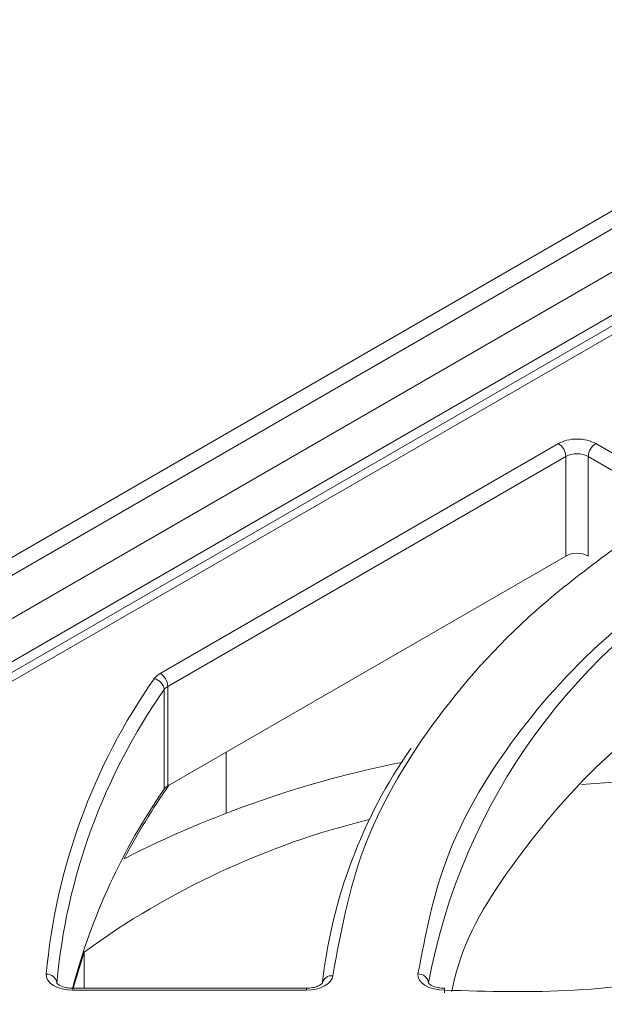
# Model space of a CAD drawing. Header units: millimetres. Extents: x -420 to 420, y -297 to 297.
# Tile 188 of 203: x 252 to 263, y 231 to 249. Entities that reach past the tile are written whole.
import ezdxf

# ---------------------------------------------------------------- set-up
doc = ezdxf.new("R2010")
doc.units = ezdxf.units.MM
doc.header["$MEASUREMENT"] = 0
doc.layers.add('layer 1', color=7, linetype='Continuous')

msp = doc.modelspace()

# ---------------------------------------------------------------- linework, layer by layer
at = {"layer": 'layer 1', "lineweight": 9}
for points in [[(291.924, 262.4149), (291.924, 262.4149), (224.8311, 223.683), (224.8311, 223.683)], [(292.424, 262.3653), (292.424, 262.3653), (225.3311, 223.6334), (225.3311, 223.6334)], [(231.5411, 226.4018), (231.5411, 226.4018), (284.1507, 256.7728), (284.1507, 256.7728)], [(284.5043, 256.1604), (284.5043, 256.1604), (231.8947, 225.7894), (231.8947, 225.7894)], [(284.8343, 256.1532), (284.8343, 256.1532), (232.5073, 225.9454), (232.5073, 225.9454)], [(285.0841, 256.1284), (285.0841, 256.1284), (232.7573, 225.9208), (232.7573, 225.9208)], [(254.2347, 236.8498), (254.2347, 236.8498), (261.7492, 241.1879), (261.7492, 241.1879)], [(261.8906, 240.9429), (261.886, 241.0427), (261.8332, 241.1341), (261.7492, 241.1879)], [(262.4562, 241.1879), (262.3722, 241.1341), (262.3194, 241.0427), (262.3148, 240.9429)], [(262.4562, 241.1879), (262.4562, 241.1879), (263.8709, 240.3713), (263.8709, 240.3713)], [(262.3148, 240.9429), (262.1818, 241.0119), (262.0236, 241.0119), (261.8906, 240.9429)], [(261.8906, 240.9429), (261.8906, 240.9429), (254.3761, 236.6048), (254.3761, 236.6048)], [(261.8906, 239.0649), (261.8906, 239.0649), (261.8906, 240.9429), (261.8906, 240.9429)], [(263.7295, 240.1263), (263.7295, 240.1263), (262.3148, 240.9429), (262.3148, 240.9429)], [(262.3148, 240.9429), (262.3148, 240.9429), (262.3148, 239.0649), (262.3148, 239.0649)], [(262.3148, 239.0649), (262.1818, 239.1339), (262.0236, 239.1339), (261.8906, 239.0649)], [(254.3761, 234.7268), (254.3761, 234.7268), (261.8906, 239.0649), (261.8906, 239.0649)], [(265.1351, 239.0567), (262.0758, 237.3912), (259.9314, 234.4342), (259.299, 231.0089)], [(254.1225, 236.7508), (252.9669, 235.1022), (252.264, 233.1793), (252.084, 231.1741)], [(254.2347, 236.8498), (254.1903, 236.8256), (254.1519, 236.7918), (254.1225, 236.7508)], [(254.3089, 236.5454), (254.2989, 236.6476), (254.2233, 236.731), (254.1225, 236.7508)], [(254.3761, 236.6048), (254.3717, 236.7046), (254.3189, 236.796), (254.2347, 236.8498)], [(254.3089, 236.5454), (253.1609, 234.9078), (252.4627, 232.9977), (252.2838, 231.0059)], [(254.3761, 236.6048), (254.3495, 236.5904), (254.3265, 236.57), (254.3089, 236.5454)], [(254.3089, 234.6674), (254.3089, 234.6674), (254.3089, 236.5454), (254.3089, 236.5454)], [(254.3761, 236.6048), (254.3761, 236.6048), (254.3761, 234.7268), (254.3761, 234.7268)], [(258.9684, 235.4406), (258.0464, 234.1202), (257.4705, 232.5893), (257.2935, 230.9887)], [(255.4787, 235.3634), (255.4787, 235.3634), (255.4787, 234.2168), (255.4787, 234.2168)], [(258.7908, 235.1702), (256.9697, 234.8086), (255.2073, 234.197), (253.5537, 233.3523)], [(266.3679, 234.7092), (264.9773, 234.8464), (263.5773, 234.8622), (262.1838, 234.7568)], [(254.3089, 234.6674), (253.5233, 233.5284), (252.9397, 232.2627), (252.5837, 230.9259)], [(254.3975, 234.7392), (254.0885, 234.2942), (253.8069, 233.8312), (253.5537, 233.3523)], [(254.3761, 234.7268), (254.3495, 234.7124), (254.3265, 234.692), (254.3089, 234.6674)], [(258.1878, 234.0952), (256.2439, 233.6202), (254.4123, 232.7683), (252.7967, 231.5877)], [(252.7967, 231.5877), (252.7967, 231.5877), (252.5945, 230.9097), (252.5945, 230.9097)], [(252.7967, 231.5877), (252.7967, 231.5877), (252.7967, 230.9097), (252.7967, 230.9097)], [(252.2838, 231.0059), (252.2726, 231.1061), (252.1848, 231.1801), (252.084, 231.1741)], [(259.299, 231.0089), (259.2878, 231.1095), (259.2004, 231.1839), (259.0994, 231.1793)], [(256.9939, 230.9097), (256.9939, 230.9097), (252.5837, 230.9097), (252.5837, 230.9097)], [(252.5837, 230.8729), (252.5837, 230.8729), (252.5837, 230.9097), (252.5837, 230.9097)], [(256.9939, 230.8729), (256.9939, 230.8729), (252.5837, 230.8729), (252.5837, 230.8729)], [(256.9939, 230.9097), (256.9939, 230.9097), (256.9939, 230.8729), (256.9939, 230.8729)]]:
    msp.add_open_spline(points, degree=3, dxfattribs=at)
for points, knots in [([(261.7492, 241.1879), (261.8008, 241.2115), (261.8524, 241.2353), (261.9114, 241.2505), (261.9114, 241.2505), (261.9702, 241.2657), (262.0366, 241.2725), (262.1028, 241.2725), (262.1028, 241.2725), (262.169, 241.2725), (262.2352, 241.2657), (262.294, 241.2505), (262.294, 241.2505), (262.353, 241.2353), (262.4046, 241.2115), (262.4562, 241.1879)], [0, 0, 0, 0, 0.2, 0.2, 0.2, 0.2, 0.4, 0.4, 0.4, 0.4, 0.6, 0.6, 0.6, 0.6, 1, 1, 1, 1]), ([(263.8877, 239.9731), (262.9923, 239.3441), (262.0966, 238.7151), (261.3286, 238.0362), (261.3286, 238.0362), (260.5604, 237.3574), (259.9198, 236.6288), (259.3752, 235.8768), (259.3752, 235.8768), (258.8306, 235.125), (258.382, 234.35), (258.0844, 233.5576), (258.0844, 233.5576), (257.7866, 232.7651), (257.64, 231.9553), (257.4931, 231.1455)], [0, 0, 0, 0, 0.2, 0.2, 0.2, 0.2, 0.4, 0.4, 0.4, 0.4, 0.6, 0.6, 0.6, 0.6, 1, 1, 1, 1]), ([(259.0994, 231.1793), (259.2414, 231.9231), (259.3832, 232.6671), (259.6614, 233.3949), (259.6614, 233.3949), (259.9396, 234.1228), (260.3538, 234.8344), (260.8548, 235.5254), (260.8548, 235.5254), (261.3558, 236.2162), (261.9434, 236.886), (262.6464, 237.5112), (262.6464, 237.5112), (263.3495, 238.1364), (264.1679, 238.7167), (264.9861, 239.2971)], [0, 0, 0, 0, 0.2, 0.2, 0.2, 0.2, 0.4, 0.4, 0.4, 0.4, 0.6, 0.6, 0.6, 0.6, 1, 1, 1, 1]), ([(259.7348, 230.8489), (259.7716, 231.0087), (259.8084, 231.1687), (259.8562, 231.3273), (259.8562, 231.3273), (260.0756, 232.0553), (260.5276, 232.7561), (261.0394, 233.4394), (261.0394, 233.4394), (261.5512, 234.1226), (262.1228, 234.788), (262.8154, 235.4082), (262.8154, 235.4082), (263.5081, 236.0284), (264.3215, 236.6034), (265.1351, 237.1786)], [0, 0, 0, 0, 0.2, 0.2, 0.2, 0.2, 0.4, 0.4, 0.4, 0.4, 0.6, 0.6, 0.6, 0.6, 1, 1, 1, 1]), ([(252.5837, 230.8729), (252.5837, 230.8729), (252.4833, 230.8787), (252.4833, 230.8787), (252.4833, 230.8787), (252.4833, 230.8787), (252.3873, 230.8961), (252.3873, 230.8961), (252.3873, 230.8961), (252.3873, 230.8961), (252.299, 230.9243), (252.299, 230.9243), (252.299, 230.9243), (252.299, 230.9243), (252.2224, 230.9619), (252.2224, 230.9619), (252.2224, 230.9619), (252.2224, 230.9619), (252.1604, 231.0079), (252.1604, 231.0079), (252.1604, 231.0079), (252.1604, 231.0079), (252.1156, 231.0599), (252.1156, 231.0599), (252.1156, 231.0599), (252.1156, 231.0599), (252.0898, 231.1161), (252.0898, 231.1161), (252.0898, 231.1161), (252.0898, 231.1161), (252.084, 231.1741), (252.084, 231.1741)], [0, 0, 0, 0, 0.1111111, 0.1111111, 0.1111111, 0.1111111, 0.2222222, 0.2222222, 0.2222222, 0.2222222, 0.3333333, 0.3333333, 0.3333333, 0.3333333, 0.4444444, 0.4444444, 0.4444444, 0.4444444, 0.5555556, 0.5555556, 0.5555556, 0.5555556, 0.6666667, 0.6666667, 0.6666667, 0.6666667, 0.7777778, 0.7777778, 0.7777778, 0.7777778, 1, 1, 1, 1]), ([(257.4931, 231.1455), (257.4931, 231.1455), (257.4791, 231.0917), (257.4791, 231.0917), (257.4791, 231.0917), (257.4791, 231.0917), (257.4475, 231.0401), (257.4475, 231.0401), (257.4475, 231.0401), (257.4475, 231.0401), (257.3997, 230.9929), (257.3997, 230.9929), (257.3997, 230.9929), (257.3997, 230.9929), (257.3375, 230.9519), (257.3375, 230.9519), (257.3375, 230.9519), (257.3375, 230.9519), (257.2631, 230.9183), (257.2631, 230.9183), (257.2631, 230.9183), (257.2631, 230.9183), (257.1789, 230.8933), (257.1789, 230.8933), (257.1789, 230.8933), (257.1789, 230.8933), (257.0881, 230.8781), (257.0881, 230.8781), (257.0881, 230.8781), (257.0881, 230.8781), (256.9939, 230.8729), (256.9939, 230.8729)], [0, 0, 0, 0, 0.1111111, 0.1111111, 0.1111111, 0.1111111, 0.2222222, 0.2222222, 0.2222222, 0.2222222, 0.3333333, 0.3333333, 0.3333333, 0.3333333, 0.4444444, 0.4444444, 0.4444444, 0.4444444, 0.5555556, 0.5555556, 0.5555556, 0.5555556, 0.6666667, 0.6666667, 0.6666667, 0.6666667, 0.7777778, 0.7777778, 0.7777778, 0.7777778, 1, 1, 1, 1]), ([(257.4931, 231.1455), (257.4457, 231.1519), (257.3979, 231.1387), (257.3603, 231.1091), (257.3603, 231.1091), (257.3227, 231.0797), (257.2987, 231.0361), (257.2935, 230.9887)], [0, 0, 0, 0, 0.3333333, 0.3333333, 0.3333333, 0.3333333, 1, 1, 1, 1]), ([(259.5984, 230.8729), (259.5984, 230.8729), (259.4972, 230.8789), (259.4972, 230.8789), (259.4972, 230.8789), (259.4972, 230.8789), (259.4, 230.8967), (259.4, 230.8967), (259.4, 230.8967), (259.4, 230.8967), (259.3112, 230.9253), (259.3112, 230.9253), (259.3112, 230.9253), (259.3112, 230.9253), (259.2342, 230.9639), (259.2342, 230.9639), (259.2342, 230.9639), (259.2342, 230.9639), (259.1724, 231.0105), (259.1724, 231.0105), (259.1724, 231.0105), (259.1724, 231.0105), (259.1282, 231.0635), (259.1282, 231.0635), (259.1282, 231.0635), (259.1282, 231.0635), (259.1036, 231.1207), (259.1036, 231.1207), (259.1036, 231.1207), (259.1036, 231.1207), (259.0994, 231.1793), (259.0994, 231.1793)], [0, 0, 0, 0, 0.1111111, 0.1111111, 0.1111111, 0.1111111, 0.2222222, 0.2222222, 0.2222222, 0.2222222, 0.3333333, 0.3333333, 0.3333333, 0.3333333, 0.4444444, 0.4444444, 0.4444444, 0.4444444, 0.5555556, 0.5555556, 0.5555556, 0.5555556, 0.6666667, 0.6666667, 0.6666667, 0.6666667, 0.7777778, 0.7777778, 0.7777778, 0.7777778, 1, 1, 1, 1]), ([(264.5105, 231.1683), (263.6935, 231.0449), (262.8766, 230.9217), (262.053, 230.8729), (262.053, 230.8729), (261.2392, 230.8245), (260.4188, 230.8487), (259.5984, 230.8729)], [0, 0, 0, 0, 0.3333333, 0.3333333, 0.3333333, 0.3333333, 1, 1, 1, 1]), ([(252.5837, 230.9097), (252.5457, 230.9115), (252.5075, 230.9133), (252.4719, 230.9193), (252.4719, 230.9193), (252.4353, 230.9253), (252.4011, 230.9355), (252.3725, 230.9469), (252.3725, 230.9469), (252.3489, 230.9565), (252.3289, 230.9669), (252.3142, 230.9773), (252.3142, 230.9773), (252.2986, 230.9881), (252.2888, 230.9989), (252.2854, 231.0027), (252.2854, 231.0027), (252.283, 231.0051), (252.2834, 231.0049), (252.2836, 231.0047)], [0, 0, 0, 0, 0.1666667, 0.1666667, 0.1666667, 0.1666667, 0.3333333, 0.3333333, 0.3333333, 0.3333333, 0.5, 0.5, 0.5, 0.5, 0.6666667, 0.6666667, 0.6666667, 0.6666667, 1, 1, 1, 1]), ([(257.2927, 231.0017), (257.2933, 231.0031), (257.2939, 231.0043), (257.2915, 231.0021), (257.2915, 231.0021), (257.2881, 230.9987), (257.2781, 230.9877), (257.2629, 230.9771), (257.2629, 230.9771), (257.2477, 230.9663), (257.2271, 230.9557), (257.2027, 230.9461), (257.2027, 230.9461), (257.1769, 230.9359), (257.1469, 230.9267), (257.1145, 230.9209), (257.1145, 230.9209), (257.0763, 230.9141), (257.0351, 230.9119), (256.9939, 230.9097)], [0, 0, 0, 0, 0.1666667, 0.1666667, 0.1666667, 0.1666667, 0.3333333, 0.3333333, 0.3333333, 0.3333333, 0.5, 0.5, 0.5, 0.5, 0.6666667, 0.6666667, 0.6666667, 0.6666667, 1, 1, 1, 1]), ([(259.5984, 230.9097), (259.5604, 230.9115), (259.5224, 230.9133), (259.4868, 230.9193), (259.4868, 230.9193), (259.45, 230.9253), (259.416, 230.9355), (259.3874, 230.9469), (259.3874, 230.9469), (259.3636, 230.9565), (259.3438, 230.9669), (259.3292, 230.9773), (259.3292, 230.9773), (259.3136, 230.9881), (259.3038, 230.9989), (259.3002, 231.0027), (259.3002, 231.0027), (259.298, 231.0051), (259.2984, 231.0049), (259.2986, 231.0047)], [0, 0, 0, 0, 0.1666667, 0.1666667, 0.1666667, 0.1666667, 0.3333333, 0.3333333, 0.3333333, 0.3333333, 0.5, 0.5, 0.5, 0.5, 0.6666667, 0.6666667, 0.6666667, 0.6666667, 1, 1, 1, 1]), ([(259.5984, 230.8729), (259.5984, 230.8855), (259.5984, 230.8983), (259.5984, 230.9047), (259.5984, 230.9047), (259.5984, 230.9111), (259.5984, 230.9113), (259.5984, 230.9067), (259.5984, 230.9067), (259.5984, 230.9023), (259.5984, 230.8931), (259.5984, 230.8787), (259.5984, 230.8787), (259.5984, 230.8643), (259.5984, 230.8447), (259.5984, 230.8251)], [0, 0, 0, 0, 0.2, 0.2, 0.2, 0.2, 0.4, 0.4, 0.4, 0.4, 0.6, 0.6, 0.6, 0.6, 1, 1, 1, 1])]:
    msp.add_open_spline(points, degree=3, knots=knots, dxfattribs=at)

doc.saveas('drawing.dxf')
